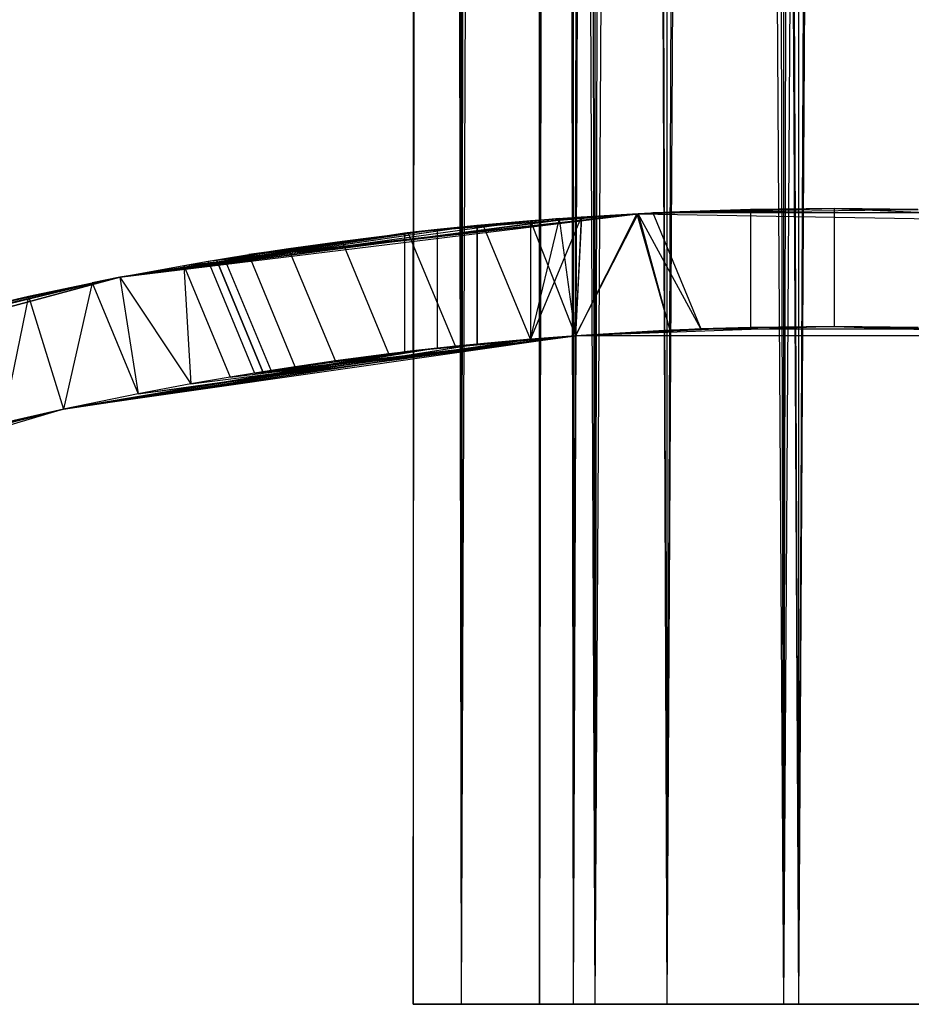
# Model space of a CAD drawing. Extents: x -28.1 to 0, y 0 to 28.1.
# Tile 168 of 215: x -14.455 to -14.038, y 15.452 to 15.913. Entities that reach past the tile are written whole.
import ezdxf

# ---------------------------------------------------------------- set-up
doc = ezdxf.new("R2010")
doc.units = 0
doc.header["$MEASUREMENT"] = 0
doc.layers.get('0').update_dxf_attribs({"color": 13, "linetype": 'CONTINUOUS'})

# ---------------------------------------------------------------- blocks, each defined once
blk = doc.blocks.new('ORTO_VIII_Z_ZAROWKA_OKAPO0')
at = {"color": 0}
for p, q in [((14.13891, 15.71371, 0.95663), (14.1517, 26.73733, 0.88682)), ((14.14034, 26.73733, 0.98036), (14.13891, 15.71371, 0.95663)), ((14.14034, 26.73733, 0.98036), (14.13891, 15.71371, 0.95663)), ((14.13891, 26.73733, 0.95663), (14.13891, 15.71371, 0.95663)), ((14.13891, 26.73733, 0.95663), (14.13891, 15.71371, 0.95663)), ((14.13891, 15.71371, 0.95663), (14.1517, 26.73733, 0.88682)), ((14.14034, 26.73733, 0.98036), (14.16145, 15.71371, 1.04811)), ((14.14034, 26.73733, 0.98036), (14.16145, 15.71371, 1.04811)), ((14.1517, 26.73733, 0.88682), (14.16145, 15.71371, 0.86515)), ((14.1517, 26.73733, 0.88682), (14.16145, 15.71371, 0.86515)), ((14.16145, 26.73733, 0.86515), (14.16145, 15.71371, 0.86515)), ((14.16145, 26.73733, 0.86515), (14.16145, 15.71371, 0.86515)), ((14.20522, 26.73733, 0.80928), (14.16145, 15.71371, 0.86515)), ((14.20522, 26.73733, 0.80928), (14.16145, 15.71371, 0.86515)), ((14.17375, 26.73733, 1.06845), (14.16145, 15.71371, 1.04811)), ((14.16145, 26.73733, 1.04811), (14.16145, 15.71371, 1.04811)), ((14.17375, 26.73733, 1.06845), (14.16145, 15.71371, 1.04811)), ((14.16145, 26.73733, 1.04811), (14.16145, 15.71371, 1.04811)), ((14.17375, 26.73733, 1.06845), (14.22393, 15.71371, 1.11863)), ((14.17375, 26.73733, 1.06845), (14.22393, 15.71371, 1.11863)), ((14.19796, 15.71371, 0.95663), (14.19796, 26.73733, 0.95663)), ((14.19796, 26.73733, 0.95663), (14.21374, 15.71371, 1.02066)), ((14.19796, 26.73733, 0.95663), (14.21374, 15.71371, 1.02066)), ((14.21374, 26.73733, 0.89259), (14.19796, 15.71371, 0.95663)), ((14.21374, 26.73733, 0.89259), (14.19796, 15.71371, 0.95663)), ((14.20692, 26.73733, 0.90776), (14.19796, 15.71371, 0.95663)), ((14.20692, 26.73733, 0.90776), (14.19796, 15.71371, 0.95663)), ((14.19796, 15.71371, 0.95663), (14.19796, 26.73733, 0.95663)), ((14.19897, 26.73733, 0.97324), (14.21374, 15.71371, 1.02066)), ((14.19897, 26.73733, 0.97324), (14.21374, 15.71371, 1.02066)), ((14.20522, 26.73733, 0.80928), (14.22393, 15.71371, 0.79462)), ((14.20522, 26.73733, 0.80928), (14.22393, 15.71371, 0.79462)), ((14.21374, 26.73733, 1.02066), (14.21374, 15.71371, 1.02066)), ((14.21374, 26.73733, 1.02066), (14.21374, 15.71371, 1.02066)), ((14.21374, 26.73733, 1.02066), (14.25748, 15.71371, 1.07003)), ((14.21374, 26.73733, 1.02066), (14.25748, 15.71371, 1.07003)), ((14.25748, 26.73733, 0.84322), (14.21374, 15.71371, 0.89259)), ((14.24438, 26.73733, 0.85349), (14.21374, 15.71371, 0.89259)), ((14.25748, 26.73733, 0.84322), (14.21374, 15.71371, 0.89259)), ((14.24438, 26.73733, 0.85349), (14.21374, 15.71371, 0.89259)), ((14.21374, 26.73733, 0.89259), (14.21374, 15.71371, 0.89259)), ((14.21374, 26.73733, 0.89259), (14.21374, 15.71371, 0.89259)), ((14.22235, 26.73733, 1.0349), (14.25748, 15.71371, 1.07003)), ((14.22235, 26.73733, 1.0349), (14.25748, 15.71371, 1.07003)), ((14.22393, 26.73733, 0.79462), (14.22393, 15.71371, 0.79462)), ((14.22393, 26.73733, 0.79462), (14.22393, 15.71371, 0.79462)), ((14.28865, 26.73733, 0.7655), (14.22393, 15.71371, 0.79462)), ((14.28865, 26.73733, 0.7655), (14.22393, 15.71371, 0.79462)), ((14.24428, 26.73733, 1.13093), (14.22393, 15.71371, 1.11863)), ((14.22393, 26.73733, 1.11863), (14.22393, 15.71371, 1.11863)), ((14.24428, 26.73733, 1.13093), (14.22393, 15.71371, 1.11863)), ((14.22393, 26.73733, 1.11863), (14.22393, 15.71371, 1.11863)), ((14.24428, 26.73733, 1.13093), (14.31203, 15.71371, 1.15204)), ((14.24428, 26.73733, 1.13093), (14.31203, 15.71371, 1.15204)), ((14.25748, 26.73733, 1.07003), (14.25748, 15.71371, 1.07003)), ((14.25748, 26.73733, 1.07003), (14.25748, 15.71371, 1.07003)), ((14.25748, 26.73733, 1.07003), (14.31915, 15.71371, 1.09342)), ((14.25748, 26.73733, 1.07003), (14.31915, 15.71371, 1.09342)), ((14.31915, 26.73733, 0.81984), (14.25748, 15.71371, 0.84322)), ((14.30278, 26.73733, 0.82284), (14.25748, 15.71371, 0.84322)), ((14.31915, 26.73733, 0.81984), (14.25748, 15.71371, 0.84322)), ((14.30278, 26.73733, 0.82284), (14.25748, 15.71371, 0.84322)), ((14.25748, 26.73733, 0.84322), (14.25748, 15.71371, 0.84322)), ((14.25748, 26.73733, 0.84322), (14.25748, 15.71371, 0.84322)), ((14.27172, 26.73733, 1.07864), (14.31915, 15.71371, 1.09342)), ((14.27172, 26.73733, 1.07864), (14.31915, 15.71371, 1.09342)), ((14.28865, 26.73733, 0.7655), (14.31203, 15.71371, 0.76121)), ((14.28865, 26.73733, 0.7655), (14.31203, 15.71371, 0.76121)), ((14.31203, 26.73733, 0.76121), (14.31203, 15.71371, 0.76121)), ((14.31203, 26.73733, 0.76121), (14.31203, 15.71371, 0.76121)), ((14.38286, 26.73733, 0.7655), (14.31203, 15.71371, 0.76121)), ((14.38286, 26.73733, 0.7655), (14.31203, 15.71371, 0.76121)), ((14.33576, 26.73733, 1.15348), (14.31203, 15.71371, 1.15204)), ((14.31203, 26.73733, 1.15204), (14.31203, 15.71371, 1.15204)), ((14.33576, 26.73733, 1.15348), (14.31203, 15.71371, 1.15204)), ((14.31203, 26.73733, 1.15204), (14.31203, 15.71371, 1.15204)), ((14.31915, 26.73733, 1.09342), (14.31915, 15.71371, 1.09342)), ((14.31915, 26.73733, 1.09342), (14.31915, 15.71371, 1.09342)), ((14.38462, 26.73733, 0.82779), (14.31915, 15.71371, 0.81984)), ((14.36873, 26.73733, 0.82284), (14.31915, 15.71371, 0.81984)), ((14.38462, 26.73733, 0.82779), (14.31915, 15.71371, 0.81984)), ((14.36873, 26.73733, 0.82284), (14.31915, 15.71371, 0.81984)), ((14.31915, 26.73733, 0.81984), (14.31915, 15.71371, 0.81984)), ((14.31915, 26.73733, 0.81984), (14.31915, 15.71371, 0.81984)), ((14.24411, 16.08335, 1.96046), (14.33576, 16.08576, 1.15741)), ((14.24411, 16.08335, 1.96046), (14.33576, 16.08576, 1.15741)), ((14.29663, 16.08532, 1.15357), (14.24411, 16.08335, 1.96046)), ((14.29663, 16.08532, 1.15357), (14.24411, 16.08335, 1.96046)), ((14.33576, 16.08576, 0.75584), (14.24417, 16.08336, 0.70072)), ((14.33576, 16.08576, 0.75584), (14.24417, 16.08336, 0.70072)), ((14.29664, 16.08532, 0.75969), (14.24417, 16.08336, 0.70072)), ((14.29664, 16.08532, 0.75969), (14.24417, 16.08336, 0.70072)), ((14.25094, 16.0837, 1.96056), (14.33576, 16.08576, 1.15741)), ((14.25094, 16.0837, 1.96056), (14.33576, 16.08576, 1.15741)), ((14.25094, 16.0837, 1.96056), (14.37488, 16.08532, 1.15357)), ((14.25094, 16.0837, 1.96056), (14.37488, 16.08532, 1.15357)), ((14.29663, 16.08532, 1.15357), (14.25891, 16.08407, 1.14213)), ((14.29663, 16.08532, 1.15357), (14.25891, 16.08407, 1.14213)), ((14.25892, 16.08407, 0.77112), (14.29664, 16.08532, 0.75969)), ((14.25892, 16.08407, 0.77112), (14.29664, 16.08532, 0.75969)), ((14.33576, 16.08576, 1.15741), (14.29663, 16.08532, 1.15357)), ((14.33576, 16.08576, 1.15741), (14.29663, 16.08532, 1.15357)), ((14.29663, 16.08532, 1.15357), (14.29663, 16.03019, 1.15357)), ((14.29663, 16.08532, 1.15357), (14.29663, 16.03019, 1.15357)), ((14.29664, 16.08532, 0.75969), (14.33576, 16.08576, 0.75584)), ((14.29664, 16.08532, 0.75969), (14.33576, 16.08576, 0.75584)), ((14.29664, 16.08532, 0.75969), (14.29664, 16.03019, 0.75969)), ((14.29664, 16.08532, 0.75969), (14.29664, 16.03019, 0.75969)), ((14.37488, 16.08532, 1.15357), (14.33576, 16.08576, 1.15741)), ((14.33576, 16.08576, 0.75584), (14.48828, 16.0791, 0.70072)), ((14.33576, 16.08576, 0.75584), (14.48828, 16.0791, 0.70072)), ((14.33576, 16.08576, 0.75584), (14.37505, 16.08531, 0.75972)), ((14.33576, 16.08576, 0.75584), (14.37505, 16.08531, 0.75972)), ((14.33576, 16.08576, 0.75584), (14.33576, 16.03064, 0.75584)), ((14.33576, 16.08576, 0.75584), (14.33576, 16.03064, 0.75584)), ((14.33576, 16.08576, 1.15741), (14.33576, 16.03064, 1.15741)), ((14.33576, 16.08576, 1.15741), (14.33576, 16.03064, 1.15741)), ((14.37488, 16.08532, 1.15357), (14.33576, 16.08576, 1.15741)), ((14.00184, 16.0536, 0.70072), (14.24417, 16.08336, 0.70072)), ((14.00184, 16.0536, 1.40246), (14.24417, 16.08336, 1.13531)), ((14.00184, 16.0536, 1.40246), (14.24417, 16.08336, 1.13531)), ((14.00184, 16.0536, 0.70072), (14.24417, 16.08336, 0.70072)), ((14.00184, 16.0536, 1.40246), (14.21761, 16.08176, 1.11897)), ((14.00184, 16.0536, 1.40246), (14.21761, 16.08176, 1.11897)), ((14.21744, 16.08175, 0.7944), (14.00184, 16.0536, 0.70072)), ((14.21744, 16.08175, 0.7944), (14.00184, 16.0536, 0.70072)), ((14.19378, 16.07999, 1.09861), (14.00184, 16.0536, 1.40246)), ((14.19378, 16.07999, 1.09861), (14.00184, 16.0536, 1.40246)), ((14.19378, 16.07999, 0.81465), (14.00184, 16.0536, 0.70072)), ((14.19378, 16.07999, 0.81465), (14.00184, 16.0536, 0.70072)), ((14.03182, 16.05916, 1.45216), (14.24417, 16.08336, 1.13531)), ((14.03182, 16.05916, 1.45216), (14.24417, 16.08336, 1.13531)), ((14.0431, 16.06111, 1.48895), (14.24417, 16.08336, 1.13531)), ((14.0431, 16.06111, 1.48895), (14.24417, 16.08336, 1.13531)), ((14.04696, 16.06176, 1.52749), (14.24417, 16.08336, 1.13531)), ((14.04696, 16.06176, 1.52749), (14.24417, 16.08336, 1.13531)), ((14.04696, 16.06176, 1.76371), (14.24417, 16.08336, 1.13531)), ((14.04696, 16.06176, 1.76371), (14.24417, 16.08336, 1.13531)), ((14.24417, 16.08336, 1.13531), (14.14523, 16.07535, 1.86209)), ((14.24417, 16.08336, 1.13531), (14.14523, 16.07535, 1.86209)), ((14.14523, 16.07535, 1.86209), (14.24411, 16.08335, 1.96046)), ((14.14523, 16.07535, 1.86209), (14.24411, 16.08335, 1.96046)), ((14.20729, 16.08103, 1.95617), (14.14523, 16.07535, 1.86209)), ((14.20729, 16.08103, 1.95617), (14.14523, 16.07535, 1.86209)), ((14.16875, 16.07777, 0.84516), (14.19378, 16.07999, 0.81465)), ((14.16875, 16.07777, 0.84516), (14.19378, 16.07999, 0.81465)), ((14.19378, 16.07999, 1.09861), (14.16885, 16.07778, 1.06824)), ((14.19378, 16.07999, 1.09861), (14.16885, 16.07778, 1.06824)), ((14.17174, 16.07805, 1.94558), (14.20729, 16.08103, 1.95617)), ((14.17174, 16.07805, 1.94558), (14.20729, 16.08103, 1.95617)), ((14.21761, 16.08176, 1.11897), (14.19378, 16.07999, 1.09861)), ((14.21761, 16.08176, 1.11897), (14.19378, 16.07999, 1.09861)), ((14.19378, 16.07999, 0.81465), (14.21744, 16.08175, 0.7944)), ((14.21744, 16.08175, 0.7944), (14.19378, 16.02468, 0.81465)), ((14.21744, 16.08175, 0.7944), (14.19378, 16.02468, 0.81465)), ((14.19378, 16.07999, 0.81465), (14.21744, 16.08175, 0.7944)), ((14.19378, 16.07999, 0.81465), (14.19378, 16.02468, 0.81465)), ((14.19378, 16.07999, 0.81465), (14.19378, 16.02468, 0.81465)), ((14.19378, 16.07999, 1.09861), (14.19378, 16.02468, 1.09861)), ((14.19378, 16.07999, 1.09861), (14.19378, 16.02468, 1.09861)), ((14.19378, 16.07999, 1.09861), (14.21484, 16.02632, 1.11693)), ((14.19378, 16.07999, 1.09861), (14.21484, 16.02632, 1.11693)), ((14.19385, 16.02469, 1.94558), (14.20729, 16.08103, 1.95617)), ((14.19385, 16.02469, 1.94558), (14.20729, 16.08103, 1.95617)), ((14.20729, 16.08103, 1.95617), (14.24411, 16.08335, 1.96046)), ((14.20729, 16.08103, 1.95617), (14.24411, 16.08335, 1.96046)), ((14.21484, 16.02632, 1.95264), (14.20729, 16.08103, 1.95617)), ((14.21484, 16.02632, 1.95264), (14.20729, 16.08103, 1.95617)), ((14.21484, 16.02632, 1.11693), (14.24417, 16.08336, 1.13531)), ((14.21484, 16.02632, 1.11693), (14.24417, 16.08336, 1.13531)), ((14.21484, 16.02632, 1.95264), (14.24411, 16.08335, 1.96046)), ((14.21484, 16.02632, 1.95264), (14.24411, 16.08335, 1.96046)), ((14.24354, 16.08332, 0.77827), (14.21484, 16.02632, 0.79633)), ((14.24354, 16.08332, 0.77827), (14.21484, 16.02632, 0.79633)), ((14.21761, 16.08176, 1.11897), (14.21484, 16.02632, 1.11693)), ((14.21761, 16.08176, 1.11897), (14.21484, 16.02632, 1.11693)), ((14.21744, 16.08175, 0.7944), (14.21484, 16.02632, 0.79633)), ((14.21744, 16.08175, 0.7944), (14.21484, 16.02632, 0.79633)), ((14.21744, 16.08175, 0.7944), (14.24417, 16.08336, 0.70072)), ((14.21744, 16.08175, 0.7944), (14.24417, 16.08336, 0.70072)), ((14.21744, 16.08175, 0.7944), (14.24354, 16.08332, 0.77827)), ((14.21744, 16.08175, 0.7944), (14.24354, 16.08332, 0.77827)), ((14.24417, 16.08336, 1.13531), (14.21761, 16.08176, 1.11897)), ((14.24417, 16.08336, 1.13531), (14.21761, 16.08176, 1.11897)), ((14.24354, 16.08332, 0.77827), (14.25892, 16.08407, 0.77112)), ((14.24354, 16.08332, 0.77827), (14.25892, 16.08407, 0.77112)), ((14.24354, 16.08332, 0.77827), (14.24417, 16.08336, 0.70072)), ((14.24354, 16.08332, 0.77827), (14.24417, 16.08336, 0.70072)), ((14.24354, 16.08332, 0.77827), (14.25892, 16.0289, 0.77112)), ((14.24354, 16.08332, 0.77827), (14.25892, 16.0289, 0.77112)), ((14.25891, 16.08407, 1.14213), (14.24411, 16.08335, 1.96046)), ((14.25891, 16.08407, 1.14213), (14.24411, 16.08335, 1.96046)), ((14.24411, 16.08335, 1.96046), (14.25094, 16.0837, 1.96056)), ((14.24411, 16.08335, 1.96046), (14.25094, 16.0837, 1.96056)), ((14.24417, 16.08336, 1.13531), (14.24411, 16.08335, 1.96046)), ((14.24417, 16.08336, 1.13531), (14.24411, 16.08335, 1.96046)), ((14.2734, 16.02949, 1.96056), (14.24411, 16.08335, 1.96046)), ((14.2734, 16.02949, 1.96056), (14.24411, 16.08335, 1.96046)), ((14.25891, 16.08407, 1.14213), (14.24417, 16.08336, 1.13531)), ((14.25892, 16.08407, 0.77112), (14.24417, 16.08336, 0.70072)), ((14.25892, 16.08407, 0.77112), (14.24417, 16.08336, 0.70072)), ((14.25891, 16.08407, 1.14213), (14.24417, 16.08336, 1.13531)), ((14.24417, 16.08336, 0.70072), (14.48828, 16.0791, 0.70072)), ((14.24417, 16.08336, 0.70072), (14.48828, 16.0791, 0.70072)), ((14.24417, 16.08336, 1.13531), (14.25892, 16.0289, 1.14213)), ((14.24417, 16.08336, 1.13531), (14.25892, 16.0289, 1.14213)), ((14.42057, 16.0837, 1.96056), (14.25094, 16.0837, 1.96056)), ((14.25094, 16.0837, 1.96056), (14.2734, 16.02949, 1.96056)), ((14.42057, 16.0837, 1.96056), (14.25094, 16.0837, 1.96056)), ((14.25094, 16.0837, 1.96056), (14.2734, 16.02949, 1.96056)), ((14.25891, 16.08407, 1.14213), (14.25892, 16.0289, 1.14213)), ((14.25891, 16.08407, 1.14213), (14.25892, 16.0289, 1.14213)), ((14.25892, 16.08407, 0.77112), (14.25892, 16.0289, 0.77112)), ((14.25892, 16.08407, 0.77112), (14.25892, 16.0289, 0.77112)), ((14.16885, 16.07778, 1.06824), (14.00184, 16.0536, 1.40246)), ((14.16885, 16.07778, 1.06824), (14.00184, 16.0536, 1.40246)), ((14.16875, 16.07777, 0.84516), (14.00184, 16.0536, 0.70072)), ((14.16875, 16.07777, 0.84516), (14.00184, 16.0536, 0.70072)), ((14.15025, 16.0759, 1.03347), (14.00184, 16.0536, 1.40246)), ((14.15025, 16.0759, 0.87979), (14.00184, 16.0536, 0.70072)), ((14.15025, 16.0759, 0.87979), (14.00184, 16.0536, 0.70072)), ((14.15025, 16.0759, 1.03347), (14.00184, 16.0536, 1.40246)), ((14.04696, 16.06176, 1.76371), (14.14523, 16.07535, 1.86209)), ((14.04696, 16.06176, 1.76371), (14.14523, 16.07535, 1.86209)), ((14.05079, 16.0624, 1.8021), (14.14523, 16.07535, 1.86209)), ((14.05079, 16.0624, 1.8021), (14.14523, 16.07535, 1.86209)), ((14.14523, 16.07535, 1.86209), (14.06215, 16.06424, 1.83905)), ((14.14523, 16.07535, 1.86209), (14.06215, 16.06424, 1.83905)), ((14.08069, 16.06707, 1.8731), (14.14523, 16.07535, 1.86209)), ((14.08069, 16.06707, 1.8731), (14.14523, 16.07535, 1.86209)), ((14.10572, 16.07057, 1.90291), (14.14523, 16.07535, 1.86209)), ((14.10572, 16.07057, 1.90291), (14.14523, 16.07535, 1.86209)), ((14.13661, 16.07439, 1.9275), (14.17174, 16.07805, 1.94558)), ((14.13661, 16.07439, 1.9275), (14.17174, 16.07805, 1.94558)), ((14.14523, 16.07535, 1.86209), (14.13661, 16.07439, 1.9275)), ((14.14523, 16.07535, 1.86209), (14.13661, 16.07439, 1.9275)), ((14.13882, 16.07464, 0.9175), (14.15025, 16.0759, 0.87979)), ((14.13882, 16.07464, 0.9175), (14.15025, 16.0759, 0.87979)), ((14.15025, 16.0759, 1.03347), (14.13884, 16.07464, 0.99588)), ((14.15025, 16.0759, 1.03347), (14.13884, 16.07464, 0.99588)), ((14.17174, 16.07805, 1.94558), (14.14523, 16.07535, 1.86209)), ((14.17174, 16.07805, 1.94558), (14.14523, 16.07535, 1.86209)), ((14.16885, 16.07778, 1.06824), (14.15025, 16.0759, 1.03347)), ((14.16885, 16.07778, 1.06824), (14.15025, 16.0759, 1.03347)), ((14.15025, 16.0759, 0.87979), (14.16875, 16.07777, 0.84516)), ((14.15025, 16.0759, 0.87979), (14.16875, 16.07777, 0.84516)), ((14.15025, 16.0759, 0.87979), (14.15025, 16.02046, 0.87979)), ((14.15025, 16.0759, 0.87979), (14.15025, 16.02046, 0.87979)), ((14.15025, 16.0759, 1.03347), (14.15025, 16.02046, 1.03347)), ((14.15025, 16.0759, 1.03347), (14.15025, 16.02046, 1.03347)), ((14.16875, 16.07777, 0.84516), (14.16875, 16.02239, 0.84516)), ((14.16875, 16.07777, 0.84516), (14.16875, 16.02239, 0.84516)), ((14.16885, 16.07778, 1.06824), (14.16884, 16.0224, 1.06823)), ((14.16885, 16.07778, 1.06824), (14.16884, 16.0224, 1.06823)), ((14.19385, 16.02469, 1.94558), (14.17174, 16.07805, 1.94558)), ((14.19385, 16.02469, 1.94558), (14.17174, 16.07805, 1.94558)), ((14.00184, 16.0536, 0.70072), (14.13884, 16.07464, 0.99588)), ((14.13882, 16.07464, 0.9175), (14.00184, 16.0536, 0.70072)), ((14.13882, 16.07464, 0.9175), (14.00184, 16.0536, 0.70072)), ((14.13884, 16.07464, 0.99588), (14.00184, 16.0536, 1.40246)), ((14.13884, 16.07464, 0.99588), (14.00184, 16.0536, 1.40246)), ((14.00184, 16.0536, 0.70072), (14.13884, 16.07464, 0.99588)), ((14.13497, 16.0742, 0.95663), (14.00184, 16.0536, 0.70072)), ((14.13497, 16.0742, 0.95663), (14.00184, 16.0536, 0.70072)), ((14.10572, 16.07057, 1.90291), (14.13661, 16.07439, 1.9275)), ((14.10572, 16.07057, 1.90291), (14.13661, 16.07439, 1.9275)), ((14.13884, 16.07464, 0.99588), (14.13497, 16.0742, 0.95663)), ((14.13497, 16.0742, 0.95663), (14.13882, 16.07464, 0.9175)), ((14.13497, 16.0742, 0.95663), (14.13882, 16.07464, 0.9175)), ((14.13884, 16.07464, 0.99588), (14.13497, 16.0742, 0.95663)), ((14.13497, 16.0742, 0.95663), (14.13497, 16.0187, 0.95663)), ((14.13497, 16.0742, 0.95663), (14.13497, 16.0187, 0.95663)), ((14.1587, 16.02136, 1.92758), (14.13661, 16.07439, 1.9275)), ((14.1587, 16.02136, 1.92758), (14.13661, 16.07439, 1.9275)), ((14.13882, 16.07464, 0.9175), (14.13882, 16.01916, 0.9175)), ((14.13882, 16.07464, 0.9175), (14.13882, 16.01916, 0.9175)), ((14.13884, 16.07464, 0.99588), (14.13884, 16.01916, 0.99588)), ((14.13884, 16.07464, 0.99588), (14.13884, 16.01916, 0.99588)), ((14.06215, 16.06424, 1.83905), (14.08069, 16.06707, 1.8731)), ((14.06215, 16.06424, 1.83905), (14.08069, 16.06707, 1.8731)), ((14.08069, 16.06707, 1.8731), (14.10572, 16.07057, 1.90291)), ((14.08069, 16.06707, 1.8731), (14.10572, 16.07057, 1.90291)), ((14.10259, 16.01452, 1.8733), (14.08069, 16.06707, 1.8731)), ((14.10259, 16.01452, 1.8733), (14.08069, 16.06707, 1.8731)), ((14.12757, 16.0178, 1.90291), (14.10572, 16.07057, 1.90291)), ((14.12757, 16.0178, 1.90291), (14.10572, 16.07057, 1.90291)), ((14.0431, 16.06111, 1.48895), (14.04696, 16.06176, 1.52749)), ((14.0431, 16.06111, 1.48895), (14.04696, 16.06176, 1.52749)), ((14.04696, 16.06176, 1.76371), (14.05079, 16.0624, 1.8021)), ((14.04696, 16.06176, 1.76371), (14.05079, 16.0624, 1.8021)), ((14.04696, 16.06176, 1.52749), (14.04696, 16.06176, 1.76371)), ((14.06863, 16.00945, 1.76371), (14.04696, 16.06176, 1.76371)), ((14.04696, 16.06176, 1.52749), (14.04696, 16.06176, 1.76371)), ((14.04696, 16.06176, 1.52749), (14.06863, 16.00945, 1.52749)), ((14.04696, 16.06176, 1.52749), (14.06863, 16.00945, 1.52749)), ((14.06863, 16.00945, 1.76371), (14.04696, 16.06176, 1.76371)), ((14.05079, 16.0624, 1.8021), (14.06215, 16.06424, 1.83905)), ((14.05079, 16.0624, 1.8021), (14.06215, 16.06424, 1.83905)), ((14.07251, 16.01007, 1.80232), (14.05079, 16.0624, 1.8021)), ((14.07251, 16.01007, 1.80232), (14.05079, 16.0624, 1.8021)), ((14.08387, 16.01182, 1.83905), (14.06215, 16.06424, 1.83905)), ((14.08387, 16.01182, 1.83905), (14.06215, 16.06424, 1.83905)), ((14.00184, 16.0536, 1.40246), (14.03182, 16.05916, 1.45216)), ((14.00184, 16.0536, 1.40246), (14.03182, 16.05916, 1.45216)), ((14.03182, 16.05916, 1.45216), (14.0431, 16.06111, 1.48895)), ((14.03182, 16.05916, 1.45216), (14.0431, 16.06111, 1.48895)), ((14.03182, 16.05916, 1.45216), (14.05344, 16.00696, 1.45216)), ((14.03182, 16.05916, 1.45216), (14.05344, 16.00696, 1.45216)), ((14.03182, 16.05916, 1.45216), (14.0351, 16.00376, 1.41816)), ((14.03182, 16.05916, 1.45216), (14.0351, 16.00376, 1.41816)), ((14.0431, 16.06111, 1.48895), (14.06479, 16.00884, 1.48911)), ((14.0431, 16.06111, 1.48895), (14.06479, 16.00884, 1.48911)), ((13.76601, 15.99041, 0.70072), (14.00184, 16.0536, 0.70072)), ((14.00184, 16.0536, 0.70072), (13.76601, 15.99041, 1.33064)), ((14.00184, 16.0536, 0.70072), (13.76601, 15.99041, 1.33064)), ((13.76601, 15.99041, 0.70072), (14.00184, 16.0536, 0.70072)), ((14.00184, 16.0536, 0.70072), (13.85218, 16.01762, 1.33064)), ((14.00184, 16.0536, 0.70072), (13.85218, 16.01762, 1.33064)), ((13.88947, 16.02789, 1.33442), (14.00184, 16.0536, 0.70072)), ((13.88947, 16.02789, 1.33442), (14.00184, 16.0536, 0.70072)), ((13.92567, 16.03703, 1.34563), (14.00184, 16.0536, 0.70072)), ((13.92567, 16.03703, 1.34563), (14.00184, 16.0536, 0.70072)), ((13.9592, 16.04476, 1.36375), (14.00184, 16.0536, 0.70072)), ((13.9592, 16.04476, 1.36375), (14.00184, 16.0536, 0.70072)), ((14.00184, 16.0536, 0.70072), (13.98898, 16.05105, 1.38829)), ((13.98898, 16.05105, 1.38829), (14.00184, 16.0536, 1.40246)), ((14.00184, 16.0536, 0.70072), (13.98898, 16.05105, 1.38829)), ((13.98898, 16.05105, 1.38829), (14.00184, 16.0536, 1.40246)), ((14.00184, 16.0536, 0.70072), (14.00184, 16.0536, 1.40246)), ((14.00184, 16.0536, 0.70072), (14.00184, 16.0536, 1.40246)), ((14.00184, 16.0536, 1.40246), (14.0351, 16.00376, 1.41816)), ((14.00184, 16.0536, 1.40246), (14.0351, 16.00376, 1.41816)), ((14.00184, 16.0536, 1.40246), (14.01049, 15.99913, 1.3883)), ((14.00184, 16.0536, 1.40246), (14.01049, 15.99913, 1.3883)), ((13.9592, 16.04476, 1.36375), (13.98898, 16.05105, 1.38829)), ((13.9592, 16.04476, 1.36375), (13.98898, 16.05105, 1.38829)), ((13.98898, 16.05105, 1.38829), (13.97548, 15.9919, 1.36041)), ((13.98898, 16.05105, 1.38829), (13.97548, 15.9919, 1.36041)), ((13.98898, 16.05105, 1.38829), (14.01049, 15.99913, 1.3883)), ((13.98898, 16.05105, 1.38829), (14.01049, 15.99913, 1.3883)), ((13.92567, 16.03703, 1.34563), (13.9592, 16.04476, 1.36375)), ((13.92567, 16.03703, 1.34563), (13.9592, 16.04476, 1.36375)), ((13.9592, 16.04476, 1.36375), (13.94703, 15.98546, 1.34563)), ((13.9592, 16.04476, 1.36375), (13.94703, 15.98546, 1.34563)), ((13.9592, 16.04476, 1.36375), (13.97548, 15.9919, 1.36041)), ((13.9592, 16.04476, 1.36375), (13.97548, 15.9919, 1.36041)), ((14.33576, 16.03064, 0.75584), (14.21484, 16.02632, 0.70072)), ((14.33576, 16.03064, 0.75584), (14.21484, 16.02632, 0.70072)), ((14.29664, 16.03019, 0.75969), (14.21484, 16.02632, 0.70072)), ((14.29664, 16.03019, 0.75969), (14.21484, 16.02632, 0.70072)), ((14.29663, 16.03019, 1.15357), (14.21484, 16.02632, 1.95264)), ((14.29663, 16.03019, 1.15357), (14.21484, 16.02632, 1.95264)), ((14.2734, 16.02949, 1.96056), (14.21484, 16.02632, 1.95264)), ((14.2734, 16.02949, 1.96056), (14.21484, 16.02632, 1.95264)), ((14.29664, 16.03019, 0.75969), (14.25892, 16.0289, 0.77112)), ((14.25892, 16.0289, 1.14213), (14.29663, 16.03019, 1.15357)), ((14.29664, 16.03019, 0.75969), (14.25892, 16.0289, 0.77112)), ((14.25892, 16.0289, 1.14213), (14.29663, 16.03019, 1.15357)), ((14.33576, 16.03064, 1.15741), (14.2734, 16.02949, 1.96056)), ((14.33576, 16.03064, 1.15741), (14.2734, 16.02949, 1.96056)), ((14.29663, 16.03019, 1.15357), (14.2734, 16.02949, 1.96056)), ((14.29663, 16.03019, 1.15357), (14.2734, 16.02949, 1.96056)), ((14.2734, 16.02949, 1.96056), (14.39812, 16.02949, 1.96056)), ((14.2734, 16.02949, 1.96056), (14.39812, 16.02949, 1.96056)), ((14.29663, 16.03019, 1.15357), (14.33576, 16.03064, 1.15741)), ((14.29663, 16.03019, 1.15357), (14.33576, 16.03064, 1.15741)), ((14.33576, 16.03064, 0.75584), (14.29664, 16.03019, 0.75969)), ((14.33576, 16.03064, 0.75584), (14.29664, 16.03019, 0.75969)), ((14.37505, 16.03018, 0.75972), (14.33576, 16.03064, 0.75584)), ((14.33576, 16.03064, 0.75584), (14.45667, 16.02632, 0.70072)), ((14.33576, 16.03064, 0.75584), (14.45667, 16.02632, 0.70072)), ((14.33576, 16.03064, 1.15741), (14.37488, 16.03019, 1.15357)), ((14.45667, 16.02632, 1.95264), (14.33576, 16.03064, 1.15741)), ((14.33576, 16.03064, 1.15741), (14.39812, 16.02949, 1.96056)), ((14.33576, 16.03064, 1.15741), (14.39812, 16.02949, 1.96056)), ((14.45667, 16.02632, 1.95264), (14.33576, 16.03064, 1.15741)), ((14.37505, 16.03018, 0.75972), (14.33576, 16.03064, 0.75584)), ((14.33576, 16.03064, 1.15741), (14.37488, 16.03019, 1.15357)), ((14.21484, 16.02632, 0.70072), (13.97548, 15.9919, 0.70072)), ((14.21484, 16.02632, 0.79633), (13.97548, 15.9919, 0.70072)), ((14.21484, 16.02632, 0.70072), (13.97548, 15.9919, 0.70072)), ((14.21484, 16.02632, 0.79633), (13.97548, 15.9919, 0.70072)), ((14.19378, 16.02468, 0.81465), (13.97548, 15.9919, 0.70072)), ((14.19378, 16.02468, 0.81465), (13.97548, 15.9919, 0.70072)), ((13.97548, 15.9919, 1.36041), (14.19378, 16.02468, 1.09861)), ((13.97548, 15.9919, 1.36041), (14.19378, 16.02468, 1.09861)), ((14.01049, 15.99913, 1.3883), (14.21484, 16.02632, 1.11693)), ((14.01049, 15.99913, 1.3883), (14.21484, 16.02632, 1.11693)), ((14.01049, 15.99913, 1.3883), (14.19378, 16.02468, 1.09861)), ((14.01049, 15.99913, 1.3883), (14.19378, 16.02468, 1.09861)), ((14.0351, 16.00376, 1.41816), (14.21484, 16.02632, 1.11693)), ((14.0351, 16.00376, 1.41816), (14.21484, 16.02632, 1.11693)), ((14.05344, 16.00696, 1.45216), (14.21484, 16.02632, 1.11693)), ((14.05344, 16.00696, 1.45216), (14.21484, 16.02632, 1.11693)), ((14.06479, 16.00884, 1.48911), (14.21484, 16.02632, 1.11693)), ((14.06479, 16.00884, 1.48911), (14.21484, 16.02632, 1.11693)), ((14.06863, 16.00945, 1.52749), (14.21484, 16.02632, 1.11693)), ((14.06863, 16.00945, 1.52749), (14.21484, 16.02632, 1.11693)), ((14.21484, 16.02632, 1.95264), (14.14155, 16.01947, 1.85817)), ((14.14155, 16.01947, 1.85817), (14.21484, 16.02632, 1.11693)), ((14.21484, 16.02632, 1.95264), (14.14155, 16.01947, 1.85817)), ((14.14155, 16.01947, 1.85817), (14.21484, 16.02632, 1.11693)), ((14.19385, 16.02469, 1.94558), (14.14155, 16.01947, 1.85817)), ((14.19385, 16.02469, 1.94558), (14.14155, 16.01947, 1.85817)), ((14.19385, 16.02469, 1.94558), (14.1587, 16.02136, 1.92758)), ((14.19385, 16.02469, 1.94558), (14.1587, 16.02136, 1.92758)), ((14.19378, 16.02468, 0.81465), (14.16875, 16.02239, 0.84516)), ((14.19378, 16.02468, 0.81465), (14.16875, 16.02239, 0.84516)), ((14.16884, 16.0224, 1.06823), (14.19378, 16.02468, 1.09861)), ((14.16884, 16.0224, 1.06823), (14.19378, 16.02468, 1.09861)), ((14.21484, 16.02632, 0.79633), (14.19378, 16.02468, 0.81465)), ((14.19378, 16.02468, 1.09861), (14.21484, 16.02632, 1.11693)), ((14.21484, 16.02632, 0.79633), (14.19378, 16.02468, 0.81465)), ((14.19378, 16.02468, 1.09861), (14.21484, 16.02632, 1.11693)), ((14.21484, 16.02632, 1.95264), (14.19385, 16.02469, 1.94558)), ((14.21484, 16.02632, 1.95264), (14.19385, 16.02469, 1.94558)), ((14.25892, 16.0289, 0.77112), (14.21484, 16.02632, 0.79633)), ((14.21484, 16.02632, 0.70072), (14.25892, 16.0289, 0.77112)), ((14.21484, 16.02632, 0.70072), (14.25892, 16.0289, 0.77112)), ((14.21484, 16.02632, 1.11693), (14.25892, 16.0289, 1.14213)), ((14.25892, 16.0289, 1.14213), (14.21484, 16.02632, 1.95264)), ((14.25892, 16.0289, 1.14213), (14.21484, 16.02632, 1.95264)), ((14.21484, 16.02632, 1.11693), (14.25892, 16.0289, 1.14213)), ((14.25892, 16.0289, 0.77112), (14.21484, 16.02632, 0.79633)), ((14.45667, 16.02632, 0.70072), (14.21484, 16.02632, 0.70072)), ((14.21484, 16.02632, 0.79633), (14.21484, 16.02632, 0.70072)), ((14.21484, 16.02632, 1.11693), (14.21484, 16.02632, 1.95264)), ((14.21484, 16.02632, 0.79633), (14.21484, 16.02632, 0.70072)), ((14.45667, 16.02632, 0.70072), (14.21484, 16.02632, 0.70072)), ((14.21484, 16.02632, 1.11693), (14.21484, 16.02632, 1.95264)), ((13.97548, 15.9919, 1.36041), (14.16884, 16.0224, 1.06823)), ((13.97548, 15.9919, 1.36041), (14.16884, 16.0224, 1.06823)), ((13.97548, 15.9919, 0.70072), (14.16875, 16.02239, 0.84516)), ((13.97548, 15.9919, 0.70072), (14.16875, 16.02239, 0.84516)), ((14.15025, 16.02046, 0.87979), (13.97548, 15.9919, 0.70072)), ((14.15025, 16.02046, 0.87979), (13.97548, 15.9919, 0.70072)), ((14.15025, 16.02046, 1.03347), (13.97548, 15.9919, 1.36041)), ((14.15025, 16.02046, 1.03347), (13.97548, 15.9919, 1.36041)), ((14.1587, 16.02136, 1.92758), (14.12757, 16.0178, 1.90291)), ((14.1587, 16.02136, 1.92758), (14.12757, 16.0178, 1.90291)), ((14.15025, 16.02046, 0.87979), (14.13882, 16.01916, 0.9175)), ((14.15025, 16.02046, 0.87979), (14.13882, 16.01916, 0.9175)), ((14.13884, 16.01916, 0.99588), (14.15025, 16.02046, 1.03347)), ((14.13884, 16.01916, 0.99588), (14.15025, 16.02046, 1.03347)), ((14.14155, 16.01947, 1.85817), (14.1587, 16.02136, 1.92758)), ((14.14155, 16.01947, 1.85817), (14.1587, 16.02136, 1.92758)), ((14.15025, 16.02046, 1.03347), (14.16884, 16.0224, 1.06823)), ((14.15025, 16.02046, 1.03347), (14.16884, 16.0224, 1.06823)), ((14.16875, 16.02239, 0.84516), (14.15025, 16.02046, 0.87979)), ((14.16875, 16.02239, 0.84516), (14.15025, 16.02046, 0.87979)), ((14.13882, 16.01916, 0.9175), (13.97548, 15.9919, 0.70072)), ((14.13882, 16.01916, 0.9175), (13.97548, 15.9919, 0.70072)), ((13.97548, 15.9919, 1.36041), (14.13884, 16.01916, 0.99588)), ((13.97548, 15.9919, 1.36041), (14.13884, 16.01916, 0.99588)), ((14.13497, 16.0187, 0.95663), (13.97548, 15.9919, 0.70072)), ((14.13497, 16.0187, 0.95663), (13.97548, 15.9919, 0.70072)), ((14.13497, 16.0187, 0.95663), (13.97548, 15.9919, 1.36041)), ((14.13497, 16.0187, 0.95663), (13.97548, 15.9919, 1.36041)), ((14.06863, 16.00945, 1.76371), (14.14155, 16.01947, 1.85817)), ((14.06863, 16.00945, 1.76371), (14.14155, 16.01947, 1.85817)), ((14.06863, 16.00945, 1.52749), (14.14155, 16.01947, 1.85817)), ((14.06863, 16.00945, 1.52749), (14.14155, 16.01947, 1.85817)), ((14.07251, 16.01007, 1.80232), (14.14155, 16.01947, 1.85817)), ((14.07251, 16.01007, 1.80232), (14.14155, 16.01947, 1.85817)), ((14.10259, 16.01452, 1.8733), (14.14155, 16.01947, 1.85817)), ((14.10259, 16.01452, 1.8733), (14.14155, 16.01947, 1.85817)), ((14.12757, 16.0178, 1.90291), (14.10259, 16.01452, 1.8733)), ((14.12757, 16.0178, 1.90291), (14.10259, 16.01452, 1.8733)), ((14.12757, 16.0178, 1.90291), (14.14155, 16.01947, 1.85817)), ((14.12757, 16.0178, 1.90291), (14.14155, 16.01947, 1.85817)), ((14.13882, 16.01916, 0.9175), (14.13497, 16.0187, 0.95663)), ((14.13497, 16.0187, 0.95663), (14.13884, 16.01916, 0.99588)), ((14.13882, 16.01916, 0.9175), (14.13497, 16.0187, 0.95663)), ((14.13497, 16.0187, 0.95663), (14.13884, 16.01916, 0.99588)), ((14.08387, 16.01182, 1.83905), (14.07251, 16.01007, 1.80232)), ((14.08387, 16.01182, 1.83905), (14.07251, 16.01007, 1.80232)), ((14.10259, 16.01452, 1.8733), (14.08387, 16.01182, 1.83905)), ((14.10259, 16.01452, 1.8733), (14.08387, 16.01182, 1.83905)), ((14.05344, 16.00696, 1.45216), (14.0351, 16.00376, 1.41816)), ((14.05344, 16.00696, 1.45216), (14.0351, 16.00376, 1.41816)), ((14.06479, 16.00884, 1.48911), (14.05344, 16.00696, 1.45216)), ((14.06479, 16.00884, 1.48911), (14.05344, 16.00696, 1.45216)), ((14.06863, 16.00945, 1.52749), (14.06479, 16.00884, 1.48911)), ((14.06863, 16.00945, 1.52749), (14.06479, 16.00884, 1.48911)), ((14.07251, 16.01007, 1.80232), (14.06863, 16.00945, 1.76371)), ((14.07251, 16.01007, 1.80232), (14.06863, 16.00945, 1.76371)), ((14.06863, 16.00945, 1.76371), (14.06863, 16.00945, 1.52749)), ((14.06863, 16.00945, 1.76371), (14.06863, 16.00945, 1.52749)), ((14.0351, 16.00376, 1.41816), (14.01049, 15.99913, 1.3883)), ((14.0351, 16.00376, 1.41816), (14.01049, 15.99913, 1.3883)), ((14.01049, 15.99913, 1.3883), (13.97548, 15.9919, 1.36041)), ((14.01049, 15.99913, 1.3883), (13.97548, 15.9919, 1.36041)), ((13.97548, 15.9919, 0.70072), (13.74346, 15.92378, 0.70072)), ((13.97548, 15.9919, 0.70072), (13.74346, 15.92378, 0.70072)), ((13.87341, 15.96636, 1.33064), (13.97548, 15.9919, 0.70072)), ((13.87341, 15.96636, 1.33064), (13.97548, 15.9919, 0.70072)), ((13.91086, 15.97652, 1.33444), (13.97548, 15.9919, 0.70072)), ((13.91086, 15.97652, 1.33444), (13.97548, 15.9919, 0.70072)), ((13.94703, 15.98546, 1.34563), (13.97548, 15.9919, 0.70072)), ((13.97548, 15.9919, 1.36041), (13.94703, 15.98546, 1.34563)), ((13.94703, 15.98546, 1.34563), (13.97548, 15.9919, 0.70072)), ((13.97548, 15.9919, 1.36041), (13.94703, 15.98546, 1.34563)), ((13.97548, 15.9919, 0.70072), (13.97548, 15.9919, 1.36041)), ((13.97548, 15.9919, 0.70072), (13.97548, 15.9919, 1.36041)), ((14.16145, 15.71371, 1.04811), (14.13891, 15.71371, 0.95663)), ((14.13891, 15.71371, 0.95663), (14.16145, 15.71371, 0.86515)), ((14.13891, 15.71371, 0.95663), (14.16145, 15.71371, 0.86515)), ((14.16145, 15.71371, 1.04811), (14.13891, 15.71371, 0.95663)), ((14.22393, 15.71371, 1.11863), (14.16145, 15.71371, 1.04811)), ((14.16145, 15.71371, 0.86515), (14.22393, 15.71371, 0.79462)), ((14.16145, 15.71371, 0.86515), (14.22393, 15.71371, 0.79462)), ((14.22393, 15.71371, 1.11863), (14.16145, 15.71371, 1.04811)), ((14.21374, 15.71371, 0.89259), (14.19796, 15.71371, 0.95663)), ((14.19796, 15.71371, 0.95663), (14.21374, 15.71371, 1.02066)), ((14.19796, 15.71371, 0.95663), (14.21374, 15.71371, 1.02066)), ((14.21374, 15.71371, 0.89259), (14.19796, 15.71371, 0.95663)), ((14.25748, 15.71371, 0.84322), (14.21374, 15.71371, 0.89259)), ((14.21374, 15.71371, 1.02066), (14.25748, 15.71371, 1.07003)), ((14.21374, 15.71371, 1.02066), (14.25748, 15.71371, 1.07003)), ((14.25748, 15.71371, 0.84322), (14.21374, 15.71371, 0.89259)), ((14.31203, 15.71371, 1.15204), (14.22393, 15.71371, 1.11863)), ((14.22393, 15.71371, 0.79462), (14.31203, 15.71371, 0.76121)), ((14.22393, 15.71371, 0.79462), (14.31203, 15.71371, 0.76121)), ((14.31203, 15.71371, 1.15204), (14.22393, 15.71371, 1.11863)), ((14.31915, 15.71371, 0.81984), (14.25748, 15.71371, 0.84322)), ((14.25748, 15.71371, 1.07003), (14.31915, 15.71371, 1.09342)), ((14.25748, 15.71371, 1.07003), (14.31915, 15.71371, 1.09342)), ((14.31915, 15.71371, 0.81984), (14.25748, 15.71371, 0.84322)), ((14.40556, 15.71371, 1.14069), (14.31203, 15.71371, 1.15204)), ((14.31203, 15.71371, 0.76121), (14.40556, 15.71371, 0.77257)), ((14.31203, 15.71371, 0.76121), (14.40556, 15.71371, 0.77257)), ((14.40556, 15.71371, 1.14069), (14.31203, 15.71371, 1.15204)), ((14.31915, 15.71371, 1.09342), (14.38462, 15.71371, 1.08547)), ((14.38462, 15.71371, 0.82779), (14.31915, 15.71371, 0.81984)), ((14.31915, 15.71371, 1.09342), (14.38462, 15.71371, 1.08547)), ((14.38462, 15.71371, 0.82779), (14.31915, 15.71371, 0.81984))]:
    blk.add_line(p, q, dxfattribs=at)

msp = doc.modelspace()

# ---------------------------------------------------------------- block references
at = {"color": 0}
msp.add_blockref('ORTO_VIII_Z_ZAROWKA_OKAPO0', (-28.41, -0.26151, -0.64167), dxfattribs=at)

doc.saveas('drawing.dxf')
